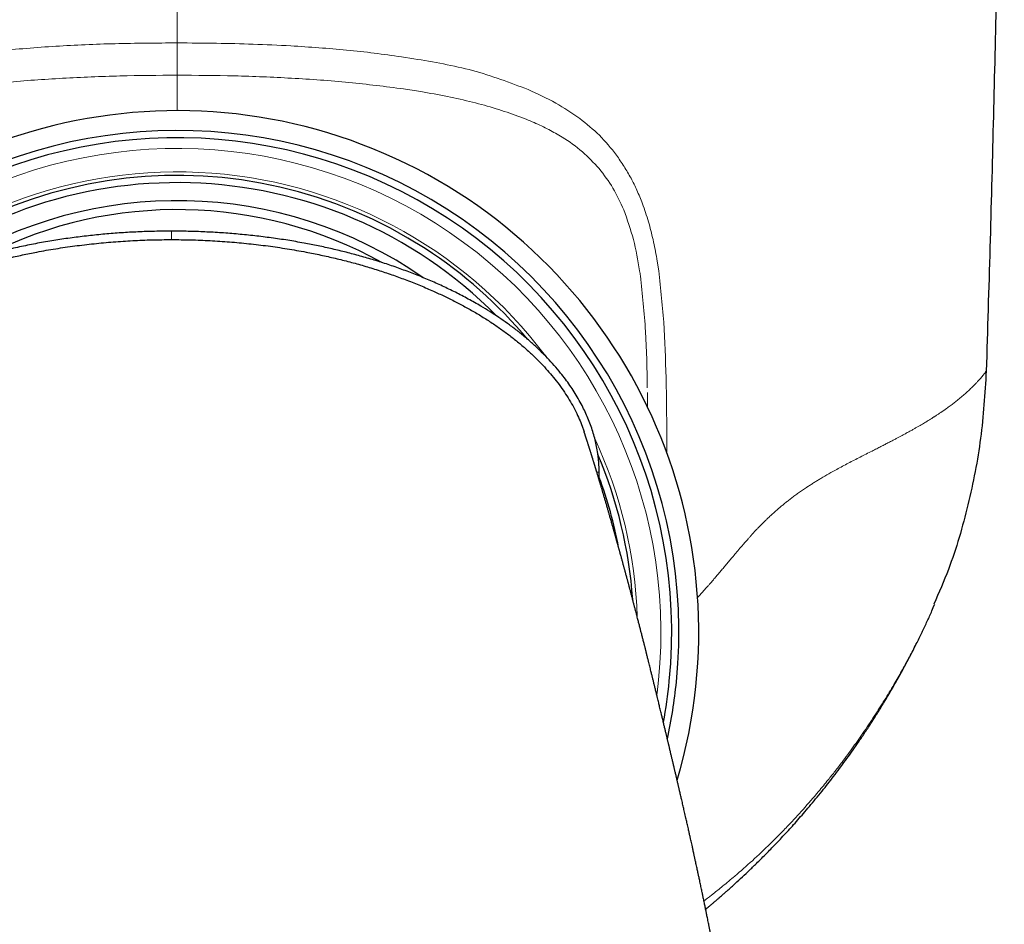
# Model space of a CAD drawing. Header units: millimetres. Extents: x 8 to 817, y 12 to 837.
# Tile 7 of 70: x 458 to 485, y 350 to 375. Entities that reach past the tile are written whole.
import ezdxf

# ---------------------------------------------------------------- set-up
doc = ezdxf.new("R2010")
doc.units = ezdxf.units.MM

msp = doc.modelspace()

# ---------------------------------------------------------------- linework, layer by layer
at = {"color": 252, "linetype": 'Continuous', "lineweight": 0}
for p, q in [((468.603, 373.912), (468.262, 373.965)), ((461.866, 369.118), (461.866, 368.884)), ((475.405, 368.115), (475.367, 368.352)), ((475.102, 364.628), (475.106, 364.226)), ((473.762, 362.422), (473.695, 362.422))]:
    msp.add_line(p, q, dxfattribs=at)
at = {"color": 7, "linetype": 'Continuous', "lineweight": 30}
msp.add_line((473.761, 362.203), (473.762, 362.422), dxfattribs=at)
at = {"color": 252, "linetype": 'Continuous', "lineweight": 0, "flags": 128}
for points in [[(475.627, 364.781), (475.624, 364.912), (475.621, 365.043)], [(475.364, 356.225), (475.372, 356.285), (475.412, 356.635)]]:
    msp.add_lwpolyline(points, dxfattribs=at)
at = {"color": 7, "linetype": 'Continuous', "lineweight": 30}
for radius, start, end in [(14.5, 343.5132, 147.1126), (13.95, 354.3193, 190.1014), (13.75, 354.3193, 188.1091), (12.7, 57.1126, 135.732), (12.5, 44.6968, 131.9156), (12, 55.2363, 122.2586), (11.75, 61.0343, 116.6997), (12.7, 39.8823, 57.1126), (12.7, 4.1143, 22.888), (12.5, 10.8814, 20.1475), (13.75, 349.515, 354.3193), (13.95, 347.7287, 354.3193)]:
    msp.add_arc((462.028, 357.967), radius, start, end, dxfattribs=at)
at = {"color": 252, "linetype": 'Continuous', "lineweight": 0}
for radius, start, end in [(13.45, 354.3193, 184.6105), (12.8, 36.8811, 137.7265), (12.8, 1.9079, 24.8912)]:
    msp.add_arc((462.028, 357.967), radius, start, end, dxfattribs=at)
for points, knots in [([(462.028, 374.352), (462.028, 375.384), (462.028, 377.448), (462.028, 380.544), (462.028, 383.64), (462.028, 386.785), (462.028, 389.979), (462.028, 393.223), (462.028, 395.385), (462.028, 396.466)], [0, 0, 0, 0, 0.140008, 0.280014, 0.420018, 0.56002, 0.706685, 0.853345, 1, 1, 1, 1]), ([(452.374, 373.1), (452.722, 373.228), (453.45, 373.497), (454.593, 373.765), (455.798, 373.976), (457.136, 374.146), (458.647, 374.27), (460.318, 374.341), (461.451, 374.349), (462.028, 374.352)], [0, 0, 0, 0, 0.1196418, 0.2504952, 0.3710345, 0.5007365, 0.6643238, 0.8289697, 1, 1, 1, 1]), ([(468.262, 373.965), (468.01, 374.001), (467.507, 374.072), (466.74, 374.153), (465.967, 374.219), (465.1, 374.277), (464.152, 374.32), (463.098, 374.344), (462.393, 374.349), (462.028, 374.352)], [0, 0, 0, 0, 0.1249836, 0.2499703, 0.3748648, 0.4999931, 0.6668091, 0.8271073, 1, 1, 1, 1]), ([(462.028, 374.352), (462.028, 374.256), (462.028, 374.065), (462.028, 373.807), (462.028, 373.588), (462.028, 373.5), (462.028, 373.455)], [0, 0, 0, 0, 0.251352, 0.499945, 0.748241, 1, 1, 1, 1]), ([(471.786, 373.055), (471.279, 373.247), (470.264, 373.633), (469.157, 373.819), (468.603, 373.912)], [0, 0, 0, 0, 0.499918, 1, 1, 1, 1]), ([(462.028, 373.455), (461.496, 373.451), (460.429, 373.443), (458.842, 373.377), (457.264, 373.265), (455.712, 373.083), (454.197, 372.826), (453.245, 372.539), (452.777, 372.397)], [0, 0, 0, 0, 0.166321, 0.334071, 0.499554, 0.669002, 0.837322, 1, 1, 1, 1]), ([(462.028, 373.455), (462.559, 373.451), (463.622, 373.444), (465.218, 373.377), (466.79, 373.269), (467.815, 373.138), (468.319, 373.073)], [0, 0, 0, 0, 0.249439, 0.499339, 0.753996, 1, 1, 1, 1]), ([(462.028, 372.465), (462.028, 372.476), (462.028, 372.538), (462.028, 372.644), (462.028, 372.784), (462.028, 372.918), (462.028, 373.049), (462.028, 373.166), (462.028, 373.271), (462.028, 373.365), (462.028, 373.425), (462.028, 373.455)], [0, 0, 0, 0, 0.026637, 0.144942, 0.266764, 0.392572, 0.522834, 0.658007, 0.768382, 0.882309, 1, 1, 1, 1]), ([(468.319, 373.073), (468.4, 373.062), (468.56, 373.038), (468.72, 373.012), (468.799, 372.999)], [0, 0, 0, 0, 0.502138, 1, 1, 1, 1]), ([(468.799, 372.999), (469.048, 372.955), (469.534, 372.87), (470.232, 372.711), (470.885, 372.531), (471.455, 372.34), (471.944, 372.144), (472.356, 371.95), (472.812, 371.692), (473.299, 371.352), (473.609, 371.02), (473.759, 370.859)], [0, 0, 0, 0, 0.134618, 0.262973, 0.385402, 0.502313, 0.59083, 0.674071, 0.75237, 0.879737, 1, 1, 1, 1]), ([(473.221, 372.247), (473.003, 372.398), (472.55, 372.709), (472.047, 372.937), (471.786, 373.055)], [0, 0, 0, 0, 0.4817617, 1, 1, 1, 1]), ([(474.242, 371.233), (474.09, 371.424), (473.784, 371.804), (473.409, 372.1), (473.221, 372.247)], [0, 0, 0, 0, 0.499954, 1, 1, 1, 1]), ([(475.367, 368.352), (475.333, 368.529), (475.265, 368.876), (475.136, 369.389), (474.981, 369.848), (474.818, 370.251), (474.648, 370.598), (474.454, 370.919), (474.313, 371.129), (474.242, 371.233)], [0, 0, 0, 0, 0.169789, 0.331668, 0.49993, 0.63097, 0.750024, 0.874866, 1, 1, 1, 1]), ([(473.759, 370.859), (473.894, 370.683), (474.164, 370.331), (474.351, 369.917), (474.444, 369.71)], [0, 0, 0, 0, 0.499937, 1, 1, 1, 1]), ([(474.444, 369.71), (474.542, 369.437), (474.737, 368.891), (474.837, 368.309), (474.887, 368.018)], [0, 0, 0, 0, 0.499763, 1, 1, 1, 1]), ([(474.887, 368.018), (474.891, 367.994), (474.898, 367.945), (474.905, 367.897), (474.908, 367.873)], [0, 0, 0, 0, 0.4996302, 1, 1, 1, 1]), ([(475.621, 365.043), (475.607, 365.558), (475.578, 366.588), (475.463, 367.606), (475.405, 368.115)], [0, 0, 0, 0, 0.500084, 1, 1, 1, 1]), ([(474.908, 367.873), (474.963, 367.36), (475.075, 366.328), (475.092, 365.285), (475.1, 364.761)], [0, 0, 0, 0, 0.4970174, 1, 1, 1, 1]), ([(484.348, 365.007), (484.333, 364.989), (484.301, 364.954), (484.245, 364.894), (484.183, 364.829), (484.136, 364.783), (484.113, 364.76)], [0, 0, 0, 0, 0.246505, 0.495262, 0.746394, 1, 1, 1, 1]), ([(484.524, 365.227), (484.523, 365.226), (484.522, 365.225), (484.515, 365.214), (484.503, 365.196), (484.485, 365.172), (484.461, 365.141), (484.43, 365.103), (484.394, 365.059), (484.364, 365.024), (484.348, 365.007)], [0, 0, 0, 0, 0.118775, 0.239914, 0.363103, 0.488026, 0.614374, 0.741851, 0.87037, 1, 1, 1, 1]), ([(475.644, 362.946), (475.643, 363.219), (475.641, 363.831), (475.632, 364.442), (475.627, 364.781)], [0, 0, 0, 0, 0.446137, 1, 1, 1, 1]), ([(484.113, 364.76), (484.085, 364.733), (484.03, 364.68), (483.936, 364.595), (483.833, 364.505), (483.755, 364.442), (483.716, 364.41)], [0, 0, 0, 0, 0.245921, 0.494517, 0.745852, 1, 1, 1, 1]), ([(483.716, 364.41), (483.685, 364.386), (483.624, 364.337), (483.524, 364.262), (483.405, 364.176), (483.294, 364.099), (483.207, 364.041), (483.171, 364.017), (483.157, 364.009), (483.154, 364.006), (483.15, 364.004), (483.146, 364.002), (483.143, 363.999), (483.139, 363.997), (483.135, 363.994), (483.128, 363.99), (483.117, 363.983), (483.102, 363.973), (483.082, 363.959), (483.056, 363.943), (483.026, 363.924), (482.99, 363.901), (482.95, 363.876), (482.906, 363.849), (482.859, 363.82), (482.806, 363.788), (482.748, 363.754), (482.684, 363.716), (482.616, 363.677), (482.541, 363.634), (482.461, 363.589), (482.404, 363.557), (482.375, 363.541)], [0, 0, 0, 0, 0.091593, 0.183981, 0.277187, 0.401514, 0.4567, 0.481078, 0.483818, 0.486559, 0.4893, 0.492042, 0.494785, 0.497529, 0.500273, 0.504672, 0.512567, 0.523967, 0.538883, 0.557331, 0.579331, 0.604905, 0.634081, 0.663308, 0.695479, 0.730617, 0.768737, 0.809842, 0.853115, 0.899251, 0.948225, 1, 1, 1, 1]), ([(482.375, 363.541), (482.359, 363.533), (482.327, 363.515), (482.275, 363.486), (482.216, 363.454), (482.15, 363.419), (482.077, 363.38), (481.997, 363.338), (481.909, 363.292), (481.813, 363.242), (481.709, 363.188), (481.597, 363.131), (481.477, 363.07), (481.393, 363.027), (481.35, 363.005)], [0, 0, 0, 0, 0.049507, 0.105462, 0.16783, 0.236557, 0.31157, 0.39277, 0.480029, 0.573182, 0.672028, 0.776316, 0.885756, 1, 1, 1, 1]), ([(481.35, 363.005), (481.295, 362.978), (481.187, 362.923), (481.022, 362.839), (480.857, 362.754), (480.692, 362.669), (480.53, 362.584), (480.422, 362.525), (480.368, 362.496)], [0, 0, 0, 0, 0.177193, 0.350752, 0.520247, 0.685244, 0.845307, 1, 1, 1, 1]), ([(480.368, 362.496), (480.296, 362.456), (480.15, 362.376), (479.986, 362.28), (479.88, 362.216), (479.834, 362.188), (479.789, 362.16), (479.743, 362.132), (479.698, 362.103), (479.652, 362.074), (479.606, 362.045), (479.537, 361.999), (479.446, 361.938), (479.335, 361.862), (479.23, 361.787), (479.131, 361.714), (479.038, 361.642), (478.95, 361.573), (478.867, 361.505), (478.814, 361.459), (478.788, 361.437)], [0, 0, 0, 0, 0.143817, 0.289838, 0.318649, 0.347476, 0.376305, 0.405128, 0.433931, 0.462704, 0.491436, 0.520116, 0.59316, 0.661989, 0.726841, 0.787944, 0.845535, 0.8999, 0.951308, 1, 1, 1, 1]), ([(478.788, 361.437), (478.778, 361.429), (478.756, 361.41), (478.719, 361.379), (478.676, 361.341), (478.63, 361.3), (478.583, 361.257), (478.535, 361.214), (478.488, 361.17), (478.435, 361.12), (478.378, 361.065), (478.317, 361.005), (478.261, 360.949), (478.205, 360.891), (478.144, 360.827), (478.077, 360.756), (478.029, 360.703), (478.001, 360.672), (477.992, 360.662), (477.983, 360.652), (477.974, 360.642), (477.965, 360.632), (477.942, 360.606), (477.907, 360.567), (477.862, 360.515), (477.823, 360.47), (477.789, 360.431), (477.76, 360.398), (477.737, 360.371), (477.719, 360.35), (477.709, 360.339), (477.705, 360.334)], [0, 0, 0, 0, 0.026364, 0.059299, 0.098568, 0.14391, 0.183619, 0.226778, 0.273265, 0.310568, 0.372159, 0.428238, 0.479106, 0.524967, 0.584519, 0.649507, 0.711052, 0.719406, 0.727829, 0.736318, 0.744875, 0.753499, 0.762189, 0.810184, 0.852761, 0.890043, 0.922134, 0.949117, 0.971056, 0.988005, 1, 1, 1, 1]), ([(477.705, 360.334), (477.667, 360.289), (477.594, 360.204), (477.487, 360.078), (477.388, 359.96), (477.295, 359.849), (477.208, 359.746), (477.122, 359.644), (477.039, 359.546), (476.957, 359.451), (476.884, 359.367), (476.82, 359.293), (476.779, 359.247), (476.76, 359.226)], [0, 0, 0, 0, 0.121997, 0.235951, 0.342334, 0.441528, 0.53383, 0.619472, 0.713693, 0.798782, 0.874841, 0.941907, 1, 1, 1, 1]), ([(476.76, 359.226), (476.734, 359.196), (476.682, 359.138), (476.604, 359.053), (476.543, 358.985), (476.506, 358.946), (476.495, 358.934)], [0, 0, 0, 0, 0.3028434, 0.5945135, 0.8750828, 1, 1, 1, 1]), ([(482.378, 357.261), (482.482, 357.46), (482.635, 357.754), (482.735, 357.956), (482.745, 357.976), (482.749, 357.986)], [0, 0, 0, 0, 0.516063, 0.760612, 1, 1, 1, 1]), ([(481.987, 356.563), (482.058, 356.687), (482.2, 356.931), (482.319, 357.152), (482.378, 357.261)], [0, 0, 0, 0, 0.505532, 1, 1, 1, 1]), ([(481.452, 355.695), (481.547, 355.844), (481.735, 356.139), (481.903, 356.422), (481.987, 356.563)], [0, 0, 0, 0, 0.5020577, 1, 1, 1, 1]), ([(481.133, 355.215), (481.187, 355.295), (481.296, 355.456), (481.4, 355.615), (481.452, 355.695)], [0, 0, 0, 0, 0.4990645, 1, 1, 1, 1]), ([(480.514, 354.355), (480.62, 354.496), (480.833, 354.78), (481.032, 355.069), (481.133, 355.215)], [0, 0, 0, 0, 0.494136, 1, 1, 1, 1]), ([(480.13, 353.864), (480.194, 353.944), (480.324, 354.106), (480.45, 354.271), (480.514, 354.355)], [0, 0, 0, 0, 0.494094, 1, 1, 1, 1]), ([(479.863, 353.54), (479.907, 353.593), (479.997, 353.7), (480.085, 353.809), (480.13, 353.864)], [0, 0, 0, 0, 0.494993, 1, 1, 1, 1]), ([(479.023, 352.599), (479.16, 352.745), (479.443, 353.047), (479.72, 353.372), (479.863, 353.54)], [0, 0, 0, 0, 0.483827, 1, 1, 1, 1]), ([(478.524, 352.091), (478.606, 352.172), (478.772, 352.337), (478.939, 352.511), (479.023, 352.599)], [0, 0, 0, 0, 0.4920756, 1, 1, 1, 1]), ([(477.534, 351.188), (477.697, 351.328), (478.027, 351.614), (478.356, 351.93), (478.524, 352.091)], [0, 0, 0, 0, 0.490464, 1, 1, 1, 1]), ([(476.931, 350.695), (477.02, 350.765), (477.224, 350.927), (477.422, 351.093), (477.534, 351.188)], [0, 0, 0, 0, 0.432147, 1, 1, 1, 1]), ([(476.675, 350.498), (476.718, 350.53), (476.793, 350.586), (476.873, 350.649), (476.915, 350.682), (476.926, 350.691), (476.93, 350.693), (476.931, 350.694), (476.931, 350.695)], [0, 0, 0, 0, 0.486554, 0.859718, 0.958972, 0.986763, 0.9952, 1, 1, 1, 1])]:
    msp.add_open_spline(points, degree=3, knots=knots, dxfattribs=at)
at = {"color": 7, "linetype": 'Continuous', "lineweight": 30}
for points, knots in [([(485.028, 396.466), (485.026, 395.3), (485.022, 392.967), (485.002, 389.468), (484.969, 385.969), (484.925, 382.47), (484.868, 378.991), (484.8, 375.534), (484.72, 372.098), (484.63, 368.662), (484.559, 366.372), (484.524, 365.227)], [0, 0, 0, 0, 0.1119894, 0.223983, 0.3359802, 0.4479803, 0.5599826, 0.6699864, 0.779991, 0.8899957, 1, 1, 1, 1]), ([(461.866, 369.118), (461.71, 369.117), (461.4, 369.115), (460.935, 369.099), (460.474, 369.073), (460.014, 369.037), (459.557, 368.991), (459.102, 368.935), (458.65, 368.869), (458.199, 368.792), (457.751, 368.704), (457.305, 368.605), (456.86, 368.495), (456.419, 368.373), (455.983, 368.238), (455.552, 368.092), (455.126, 367.933), (454.742, 367.776), (454.398, 367.624), (454.091, 367.48), (453.788, 367.328), (453.488, 367.166), (453.192, 366.995), (452.905, 366.816), (452.629, 366.631), (452.364, 366.439), (452.106, 366.236), (451.855, 366.023), (451.628, 365.813), (451.425, 365.609), (451.244, 365.414), (451.071, 365.212), (450.919, 365.017), (450.784, 364.832), (450.667, 364.656), (450.557, 364.475), (450.457, 364.293), (450.366, 364.111), (450.287, 363.932), (450.215, 363.749), (450.152, 363.564), (450.097, 363.377), (450.052, 363.187), (450.016, 362.996), (449.991, 362.804), (449.974, 362.612), (449.971, 362.486), (449.97, 362.422)], [0, 0, 0, 0, 0.030912, 0.061693, 0.092375, 0.122986, 0.153555, 0.184109, 0.214673, 0.245275, 0.275941, 0.3067, 0.337594, 0.368582, 0.399539, 0.430424, 0.461263, 0.492081, 0.515101, 0.538152, 0.561255, 0.584434, 0.607715, 0.631118, 0.653241, 0.675368, 0.697485, 0.719646, 0.741894, 0.759677, 0.777448, 0.795164, 0.812866, 0.826793, 0.840766, 0.854816, 0.868984, 0.882008, 0.895098, 0.908134, 0.921134, 0.934147, 0.947234, 0.960405, 0.973623, 0.986814, 1, 1, 1, 1]), ([(473.762, 362.422), (473.76, 362.485), (473.758, 362.61), (473.742, 362.798), (473.717, 362.987), (473.682, 363.175), (473.638, 363.363), (473.584, 363.55), (473.522, 363.735), (473.451, 363.917), (473.373, 364.096), (473.283, 364.277), (473.182, 364.462), (473.069, 364.649), (472.949, 364.83), (472.823, 365.004), (472.678, 365.191), (472.512, 365.387), (472.324, 365.591), (472.123, 365.794), (471.908, 365.994), (471.681, 366.191), (471.448, 366.377), (471.21, 366.554), (470.968, 366.723), (470.721, 366.883), (470.44, 367.054), (470.121, 367.234), (469.765, 367.42), (469.402, 367.594), (469.033, 367.758), (468.657, 367.912), (468.276, 368.057), (467.892, 368.191), (467.505, 368.315), (467.117, 368.428), (466.729, 368.531), (466.34, 368.625), (465.948, 368.711), (465.535, 368.791), (465.1, 368.866), (464.643, 368.933), (464.184, 368.99), (463.722, 369.037), (463.259, 369.073), (462.796, 369.099), (462.331, 369.115), (462.021, 369.117), (461.866, 369.118)], [0, 0, 0, 0, 0.013098, 0.026135, 0.03914, 0.052142, 0.065169, 0.078252, 0.091336, 0.104339, 0.11729, 0.13022, 0.144715, 0.159219, 0.173663, 0.187992, 0.202239, 0.220813, 0.239347, 0.257887, 0.278169, 0.298413, 0.318531, 0.33855, 0.358498, 0.378401, 0.398276, 0.425591, 0.452922, 0.480294, 0.507622, 0.535331, 0.562943, 0.590478, 0.617958, 0.645401, 0.672335, 0.699267, 0.726215, 0.753195, 0.783918, 0.814739, 0.845646, 0.876544, 0.907391, 0.938231, 0.969091, 1, 1, 1, 1]), ([(450.369, 363.475), (450.387, 363.531), (450.427, 363.656), (450.501, 363.846), (450.595, 364.055), (450.705, 364.268), (450.833, 364.485), (450.972, 364.697), (451.122, 364.903), (451.281, 365.103), (451.449, 365.296), (451.643, 365.502), (451.864, 365.718), (452.114, 365.941), (452.373, 366.153), (452.642, 366.355), (452.919, 366.547), (453.22, 366.74), (453.546, 366.933), (453.897, 367.123), (454.255, 367.302), (454.622, 367.47), (454.995, 367.629), (455.375, 367.778), (455.759, 367.917), (456.147, 368.045), (456.538, 368.163), (456.93, 368.271), (457.324, 368.369), (457.721, 368.458), (458.162, 368.547), (458.648, 368.632), (459.179, 368.709), (459.713, 368.773), (460.25, 368.822), (460.789, 368.858), (461.327, 368.88), (461.686, 368.882), (461.866, 368.884)], [0, 0, 0, 0, 0.013135, 0.029243, 0.045473, 0.06412, 0.08287, 0.101722, 0.120666, 0.139684, 0.158751, 0.177835, 0.202756, 0.227676, 0.252622, 0.277613, 0.30266, 0.327767, 0.357435, 0.387174, 0.416964, 0.446775, 0.477124, 0.507482, 0.537873, 0.56832, 0.598842, 0.628911, 0.659088, 0.689386, 0.719819, 0.759549, 0.799471, 0.839532, 0.879673, 0.919837, 0.959965, 1, 1, 1, 1]), ([(461.866, 368.884), (462.045, 368.882), (462.404, 368.88), (462.943, 368.858), (463.481, 368.822), (464.018, 368.773), (464.553, 368.709), (465.083, 368.632), (465.571, 368.546), (466.018, 368.457), (466.422, 368.366), (466.823, 368.266), (467.219, 368.156), (467.609, 368.037), (467.993, 367.91), (468.37, 367.773), (468.743, 367.626), (469.093, 367.477), (469.421, 367.327), (469.726, 367.178), (470.026, 367.02), (470.322, 366.854), (470.61, 366.678), (470.887, 366.497), (471.151, 366.31), (471.403, 366.117), (471.646, 365.916), (471.881, 365.705), (472.093, 365.497), (472.282, 365.296), (472.45, 365.103), (472.609, 364.903), (472.759, 364.697), (472.899, 364.485), (473.026, 364.268), (473.137, 364.055), (473.23, 363.846), (473.297, 363.678), (473.33, 363.576), (473.34, 363.542)], [0, 0, 0, 0, 0.040244, 0.080583, 0.120957, 0.161308, 0.201577, 0.241709, 0.281647, 0.312794, 0.343801, 0.374681, 0.405451, 0.436127, 0.466182, 0.496185, 0.526156, 0.556118, 0.581546, 0.606962, 0.632346, 0.657685, 0.682968, 0.708189, 0.731914, 0.755591, 0.77923, 0.802848, 0.826468, 0.845652, 0.864818, 0.883936, 0.902979, 0.92193, 0.940778, 0.959523, 0.975838, 0.99203, 1, 1, 1, 1]), ([(484.524, 365.227), (484.486, 364.603), (484.409, 363.353), (484.04, 361.508), (483.601, 359.962), (483.209, 359.069), (483.07, 358.75)], [0, 0, 0, 0, 0.280266, 0.562063, 0.84386, 1, 1, 1, 1]), ([(477.896, 340.157), (477.896, 340.237), (477.896, 340.393), (477.894, 340.621), (477.89, 340.838), (477.886, 341.042), (477.881, 341.235), (477.875, 341.425), (477.868, 341.612), (477.86, 341.794), (477.853, 341.959), (477.845, 342.109), (477.838, 342.242), (477.831, 342.359), (477.825, 342.46), (477.82, 342.541), (477.816, 342.603), (477.813, 342.65), (477.811, 342.688), (477.809, 342.717), (477.808, 342.739), (477.806, 342.757), (477.805, 342.774), (477.804, 342.795), (477.802, 342.823), (477.799, 342.863), (477.795, 342.916), (477.789, 343.004), (477.78, 343.119), (477.77, 343.253), (477.759, 343.383), (477.749, 343.506), (477.739, 343.623), (477.729, 343.73), (477.72, 343.827), (477.712, 343.911), (477.705, 343.98), (477.7, 344.036), (477.695, 344.082), (477.692, 344.114), (477.69, 344.136), (477.688, 344.153), (477.686, 344.175), (477.683, 344.208), (477.676, 344.276), (477.666, 344.373), (477.653, 344.493), (477.64, 344.615), (477.628, 344.717), (477.618, 344.803), (477.611, 344.871), (477.602, 344.94), (477.594, 345.011), (477.586, 345.078), (477.579, 345.137), (477.573, 345.183), (477.569, 345.214), (477.567, 345.236), (477.564, 345.257), (477.56, 345.286), (477.556, 345.323), (477.55, 345.368), (477.541, 345.442), (477.528, 345.538), (477.514, 345.651), (477.5, 345.755), (477.487, 345.849), (477.476, 345.932), (477.466, 346.003), (477.458, 346.061), (477.452, 346.105), (477.446, 346.142), (477.441, 346.182), (477.434, 346.23), (477.424, 346.299), (477.411, 346.386), (477.396, 346.492), (477.379, 346.602), (477.363, 346.712), (477.346, 346.82), (477.331, 346.918), (477.317, 347.005), (477.305, 347.08), (477.294, 347.152), (477.282, 347.225), (477.27, 347.304), (477.256, 347.389), (477.242, 347.472), (477.229, 347.552), (477.217, 347.622), (477.206, 347.686), (477.198, 347.736), (477.191, 347.775), (477.186, 347.807), (477.18, 347.843), (477.173, 347.882), (477.166, 347.924), (477.158, 347.968), (477.15, 348.017), (477.141, 348.065), (477.134, 348.105), (477.128, 348.139), (477.123, 348.167), (477.118, 348.195), (477.111, 348.24), (477.099, 348.303), (477.085, 348.385), (477.071, 348.463), (477.058, 348.533), (477.047, 348.594), (477.036, 348.654), (477.026, 348.708), (477.017, 348.757), (477.008, 348.802), (476.999, 348.852), (476.988, 348.913), (476.975, 348.983), (476.961, 349.054), (476.949, 349.117), (476.939, 349.172), (476.928, 349.229), (476.915, 349.294), (476.901, 349.368), (476.887, 349.444), (476.873, 349.515), (476.86, 349.579), (476.849, 349.635), (476.84, 349.682), (476.831, 349.726), (476.822, 349.77), (476.812, 349.822), (476.8, 349.884), (476.786, 349.952), (476.772, 350.02), (476.757, 350.099), (476.738, 350.189), (476.717, 350.296), (476.697, 350.39), (476.681, 350.47), (476.668, 350.53), (476.657, 350.584), (476.647, 350.635), (476.636, 350.685), (476.625, 350.739), (476.613, 350.797), (476.599, 350.861), (476.585, 350.927), (476.571, 350.995), (476.557, 351.061), (476.544, 351.122), (476.533, 351.174), (476.523, 351.22), (476.513, 351.266), (476.502, 351.317), (476.489, 351.376), (476.475, 351.441), (476.461, 351.507), (476.447, 351.569), (476.436, 351.623), (476.425, 351.669), (476.416, 351.712), (476.407, 351.754), (476.397, 351.8), (476.385, 351.853), (476.37, 351.922), (476.353, 352), (476.334, 352.083), (476.318, 352.155), (476.305, 352.214), (476.293, 352.266), (476.283, 352.314), (476.271, 352.364), (476.26, 352.414), (476.247, 352.471), (476.233, 352.536), (476.217, 352.606), (476.202, 352.671), (476.188, 352.735), (476.171, 352.806), (476.154, 352.884), (476.136, 352.964), (476.119, 353.034), (476.104, 353.099), (476.09, 353.163), (476.074, 353.231), (476.059, 353.297), (476.045, 353.357), (476.032, 353.414), (476.018, 353.472), (476.006, 353.527), (475.994, 353.576), (475.984, 353.618), (475.975, 353.658), (475.966, 353.699), (475.955, 353.743), (475.944, 353.79), (475.934, 353.833), (475.925, 353.871), (475.917, 353.905), (475.909, 353.941), (475.898, 353.985), (475.887, 354.035), (475.875, 354.084), (475.865, 354.128), (475.855, 354.17), (475.844, 354.217), (475.832, 354.266), (475.821, 354.312), (475.812, 354.351), (475.804, 354.387), (475.795, 354.422), (475.786, 354.463), (475.775, 354.507), (475.764, 354.553), (475.754, 354.595), (475.745, 354.634), (475.735, 354.674), (475.724, 354.721), (475.714, 354.766), (475.705, 354.804), (475.698, 354.831), (475.693, 354.854), (475.687, 354.876), (475.681, 354.901), (475.674, 354.933), (475.665, 354.968), (475.657, 355.004), (475.648, 355.039), (475.64, 355.075), (475.631, 355.113), (475.62, 355.156), (475.609, 355.203), (475.598, 355.251), (475.587, 355.294), (475.578, 355.332), (475.568, 355.372), (475.557, 355.419), (475.544, 355.476), (475.529, 355.535), (475.516, 355.591), (475.503, 355.643), (475.49, 355.696), (475.476, 355.758), (475.46, 355.823), (475.444, 355.888), (475.43, 355.947), (475.415, 356.007), (475.4, 356.072), (475.385, 356.134), (475.371, 356.192), (475.358, 356.246), (475.344, 356.301), (475.33, 356.358), (475.318, 356.409), (475.307, 356.455), (475.296, 356.498), (475.285, 356.543), (475.274, 356.59), (475.263, 356.636), (475.252, 356.678), (475.242, 356.718), (475.232, 356.762), (475.22, 356.808), (475.207, 356.861), (475.193, 356.92), (475.176, 356.987), (475.159, 357.056), (475.144, 357.117), (475.131, 357.168), (475.12, 357.211), (475.109, 357.256), (475.097, 357.304), (475.086, 357.349), (475.076, 357.388), (475.068, 357.422), (475.059, 357.454), (475.05, 357.491), (475.041, 357.529), (475.031, 357.565), (475.023, 357.599), (475.014, 357.636), (475.002, 357.681), (474.989, 357.734), (474.976, 357.785), (474.963, 357.834), (474.95, 357.885), (474.937, 357.936), (474.925, 357.984), (474.913, 358.03), (474.901, 358.08), (474.886, 358.134), (474.873, 358.189), (474.859, 358.24), (474.845, 358.294), (474.83, 358.352), (474.815, 358.41), (474.802, 358.462), (474.791, 358.504), (474.781, 358.544), (474.77, 358.584), (474.759, 358.626), (474.748, 358.668), (474.738, 358.706), (474.728, 358.743), (474.717, 358.785), (474.704, 358.834), (474.691, 358.886), (474.678, 358.934), (474.666, 358.978), (474.655, 359.021), (474.644, 359.063), (474.633, 359.104), (474.623, 359.142), (474.613, 359.179), (474.603, 359.216), (474.593, 359.254), (474.583, 359.291), (474.575, 359.324), (474.567, 359.351), (474.561, 359.375), (474.553, 359.403), (474.544, 359.437), (474.533, 359.479), (474.52, 359.526), (474.507, 359.574), (474.496, 359.614), (474.488, 359.647), (474.48, 359.675), (474.472, 359.704), (474.464, 359.735), (474.455, 359.768), (474.444, 359.806), (474.433, 359.847), (474.421, 359.892), (474.409, 359.936), (474.397, 359.981), (474.384, 360.027), (474.371, 360.076), (474.356, 360.127), (474.344, 360.173), (474.333, 360.213), (474.324, 360.245), (474.315, 360.278), (474.307, 360.307), (474.3, 360.333), (474.294, 360.353), (474.288, 360.373), (474.282, 360.396), (474.274, 360.424), (474.265, 360.456), (474.252, 360.505), (474.235, 360.565), (474.215, 360.636), (474.196, 360.703), (474.18, 360.76), (474.166, 360.811), (474.153, 360.856), (474.14, 360.902), (474.127, 360.948), (474.114, 360.995), (474.099, 361.045), (474.084, 361.099), (474.069, 361.151), (474.055, 361.199), (474.042, 361.244), (474.03, 361.287), (474.018, 361.33), (474.005, 361.374), (473.991, 361.421), (473.977, 361.471), (473.963, 361.521), (473.949, 361.567), (473.935, 361.613), (473.922, 361.66), (473.908, 361.707), (473.896, 361.747), (473.886, 361.781), (473.877, 361.811), (473.867, 361.845), (473.857, 361.881), (473.846, 361.917), (473.836, 361.951), (473.826, 361.985), (473.817, 362.016), (473.809, 362.044), (473.8, 362.072), (473.791, 362.101), (473.782, 362.133), (473.773, 362.162), (473.765, 362.191), (473.755, 362.222), (473.746, 362.254), (473.735, 362.29), (473.724, 362.326), (473.713, 362.364), (473.703, 362.397), (473.694, 362.425), (473.688, 362.446), (473.682, 362.465), (473.676, 362.483), (473.671, 362.502), (473.664, 362.522), (473.657, 362.545), (473.65, 362.571), (473.642, 362.596), (473.635, 362.62), (473.628, 362.642), (473.621, 362.663), (473.615, 362.685), (473.607, 362.711), (473.598, 362.739), (473.589, 362.768), (473.581, 362.794), (473.573, 362.818), (473.567, 362.839), (473.56, 362.86), (473.554, 362.882), (473.546, 362.905), (473.539, 362.93), (473.531, 362.955), (473.523, 362.979), (473.516, 363.002), (473.51, 363.022), (473.504, 363.042), (473.498, 363.06), (473.493, 363.075), (473.488, 363.089), (473.484, 363.104), (473.479, 363.119), (473.474, 363.136), (473.468, 363.155), (473.461, 363.176), (473.454, 363.199), (473.446, 363.224), (473.438, 363.248), (473.431, 363.269), (473.426, 363.286), (473.421, 363.3), (473.417, 363.313), (473.413, 363.325), (473.409, 363.337), (473.405, 363.349), (473.402, 363.361), (473.398, 363.373), (473.394, 363.384), (473.391, 363.395), (473.388, 363.404), (473.385, 363.412), (473.383, 363.418), (473.382, 363.423), (473.38, 363.427), (473.379, 363.431), (473.377, 363.435), (473.376, 363.441), (473.374, 363.447), (473.371, 363.454), (473.369, 363.462), (473.366, 363.471), (473.363, 363.48), (473.36, 363.489), (473.357, 363.498), (473.354, 363.507), (473.351, 363.515), (473.348, 363.523), (473.346, 363.53), (473.344, 363.536), (473.343, 363.54), (473.342, 363.542), (473.342, 363.542)], [0, 0, 0, 0, 0.006563, 0.012796, 0.0187, 0.024279, 0.029534, 0.034467, 0.03987, 0.04483, 0.049349, 0.053429, 0.057071, 0.060277, 0.063046, 0.065381, 0.066911, 0.068172, 0.06917, 0.07003, 0.070542, 0.071027, 0.071485, 0.071951, 0.072707, 0.073812, 0.075268, 0.077068, 0.080986, 0.084677, 0.088141, 0.091601, 0.094801, 0.097741, 0.100422, 0.102791, 0.104605, 0.106139, 0.107393, 0.108367, 0.108837, 0.109197, 0.109735, 0.110654, 0.111955, 0.115309, 0.118619, 0.121889, 0.125302, 0.127098, 0.128952, 0.130866, 0.132839, 0.13479, 0.136414, 0.137683, 0.138595, 0.13899, 0.13955, 0.140341, 0.141362, 0.142615, 0.144078, 0.147443, 0.150521, 0.153442, 0.156046, 0.158333, 0.160313, 0.161989, 0.163093, 0.164009, 0.165021, 0.16639, 0.168047, 0.170728, 0.173654, 0.17678, 0.179858, 0.18285, 0.185755, 0.188068, 0.190131, 0.192019, 0.19406, 0.196245, 0.198539, 0.201169, 0.203221, 0.205211, 0.207054, 0.208535, 0.209438, 0.210279, 0.21127, 0.212456, 0.213525, 0.214774, 0.216203, 0.217612, 0.218759, 0.219632, 0.220395, 0.221182, 0.221992, 0.224108, 0.226474, 0.228957, 0.230664, 0.232373, 0.234082, 0.235686, 0.236996, 0.238154, 0.239551, 0.241186, 0.243296, 0.24551, 0.247204, 0.24862, 0.250145, 0.252004, 0.254212, 0.256362, 0.25846, 0.26028, 0.26182, 0.263156, 0.264325, 0.26553, 0.266984, 0.268751, 0.270811, 0.2728, 0.274569, 0.277495, 0.280532, 0.283693, 0.285598, 0.287373, 0.288885, 0.290229, 0.291769, 0.293184, 0.294861, 0.296769, 0.298733, 0.300586, 0.302656, 0.304411, 0.305908, 0.30716, 0.30836, 0.309876, 0.311603, 0.313492, 0.315556, 0.317365, 0.318901, 0.320224, 0.321413, 0.322599, 0.323911, 0.325425, 0.327234, 0.329956, 0.332339, 0.334462, 0.33633, 0.337552, 0.338998, 0.340547, 0.342002, 0.343396, 0.345597, 0.347726, 0.349635, 0.351355, 0.353454, 0.355914, 0.358334, 0.36051, 0.362255, 0.364115, 0.366196, 0.368408, 0.369993, 0.371644, 0.373508, 0.375225, 0.376614, 0.377947, 0.379028, 0.380243, 0.381608, 0.383092, 0.384433, 0.385556, 0.386508, 0.387573, 0.388832, 0.390546, 0.392097, 0.393375, 0.394534, 0.39595, 0.397635, 0.399038, 0.40024, 0.401243, 0.402285, 0.403528, 0.404971, 0.4064, 0.40774, 0.408843, 0.410034, 0.41149, 0.413169, 0.414218, 0.415066, 0.415711, 0.416314, 0.417117, 0.418101, 0.419271, 0.420409, 0.421416, 0.422631, 0.423724, 0.425043, 0.426604, 0.428191, 0.429539, 0.430651, 0.431847, 0.433326, 0.435066, 0.437177, 0.43894, 0.440522, 0.442148, 0.443998, 0.446418, 0.44847, 0.4502, 0.452067, 0.4543, 0.456485, 0.458105, 0.459858, 0.461967, 0.463982, 0.465855, 0.467499, 0.469011, 0.470615, 0.472509, 0.474287, 0.475791, 0.477218, 0.478877, 0.480725, 0.482456, 0.484889, 0.48747, 0.490197, 0.492882, 0.494569, 0.496178, 0.49791, 0.499859, 0.50178, 0.503295, 0.504499, 0.505757, 0.50722, 0.508856, 0.510356, 0.511641, 0.512859, 0.51487, 0.517178, 0.519262, 0.521141, 0.523214, 0.525522, 0.527557, 0.529196, 0.531333, 0.533832, 0.536129, 0.538215, 0.540468, 0.542982, 0.545809, 0.54793, 0.549793, 0.551424, 0.553123, 0.555068, 0.557066, 0.558707, 0.560183, 0.562056, 0.564429, 0.566884, 0.569091, 0.571052, 0.572986, 0.575037, 0.576942, 0.578741, 0.58042, 0.582126, 0.583953, 0.585832, 0.587501, 0.588644, 0.589712, 0.591044, 0.592689, 0.594647, 0.597272, 0.599653, 0.601735, 0.603267, 0.604567, 0.605996, 0.6076, 0.609341, 0.611011, 0.613399, 0.615692, 0.617967, 0.620308, 0.622732, 0.625271, 0.628028, 0.631023, 0.63268, 0.634461, 0.636334, 0.638003, 0.639396, 0.640511, 0.641393, 0.64274, 0.644341, 0.646198, 0.648195, 0.652531, 0.656614, 0.660551, 0.664345, 0.666834, 0.669594, 0.672548, 0.675361, 0.677996, 0.681335, 0.684799, 0.688238, 0.691379, 0.694271, 0.697116, 0.699953, 0.70282, 0.706026, 0.709662, 0.713184, 0.716402, 0.719614, 0.723144, 0.726709, 0.730032, 0.732011, 0.734316, 0.73696, 0.739893, 0.742714, 0.745335, 0.748166, 0.750718, 0.75299, 0.754995, 0.757706, 0.76032, 0.762838, 0.765269, 0.767881, 0.770792, 0.773977, 0.777315, 0.780789, 0.784392, 0.786645, 0.788711, 0.790588, 0.79228, 0.794027, 0.795993, 0.798389, 0.801045, 0.803713, 0.806226, 0.808583, 0.810783, 0.812903, 0.815954, 0.819173, 0.822526, 0.825725, 0.828398, 0.830895, 0.833311, 0.835971, 0.838901, 0.842104, 0.845492, 0.848802, 0.85178, 0.854675, 0.857465, 0.860027, 0.862343, 0.864412, 0.866337, 0.868733, 0.871466, 0.874535, 0.877944, 0.881692, 0.88639, 0.89071, 0.894649, 0.898204, 0.900728, 0.903099, 0.905651, 0.90842, 0.910871, 0.913471, 0.916221, 0.919107, 0.921802, 0.924158, 0.926173, 0.927721, 0.928982, 0.929954, 0.930975, 0.932395, 0.934218, 0.93638, 0.938925, 0.941854, 0.945168, 0.94887, 0.952961, 0.957444, 0.96232, 0.967592, 0.973263, 0.979336, 0.985814, 0.992701, 1, 1, 1, 1]), ([(482.747, 357.98), (482.793, 358.077), (482.885, 358.271), (482.999, 358.524), (483.066, 358.682), (483.091, 358.741)], [0, 0, 0, 0, 0.384773, 0.769673, 1, 1, 1, 1]), ([(476.722, 350.267), (476.752, 350.292), (476.806, 350.336), (476.883, 350.401), (476.953, 350.46), (477.019, 350.517), (477.081, 350.57), (477.135, 350.617), (477.181, 350.657), (477.219, 350.69), (477.249, 350.717), (477.274, 350.738), (477.296, 350.758), (477.322, 350.781), (477.354, 350.81), (477.395, 350.846), (477.442, 350.888), (477.542, 350.978), (477.695, 351.119), (477.9, 351.311), (478.078, 351.483), (478.228, 351.63), (478.348, 351.75), (478.47, 351.874), (478.597, 352.004), (478.732, 352.144), (478.875, 352.297), (479.022, 352.456), (479.173, 352.623), (479.327, 352.797), (479.487, 352.981), (479.654, 353.178), (479.827, 353.386), (479.997, 353.596), (480.162, 353.805), (480.323, 354.014), (480.487, 354.232), (480.654, 354.46), (480.823, 354.696), (480.994, 354.942), (481.165, 355.197), (481.339, 355.462), (481.516, 355.74), (481.695, 356.032), (481.876, 356.338), (482.058, 356.656), (482.241, 356.987), (482.423, 357.331), (482.593, 357.665), (482.7, 357.886), (482.749, 357.987)], [0, 0, 0, 0, 0.011673, 0.021206, 0.030523, 0.039614, 0.047949, 0.055234, 0.061368, 0.06649, 0.070602, 0.073703, 0.076372, 0.079759, 0.084188, 0.089659, 0.096171, 0.103518, 0.130769, 0.159308, 0.189139, 0.205956, 0.223161, 0.240752, 0.258927, 0.278543, 0.299702, 0.322409, 0.344585, 0.368066, 0.392857, 0.418964, 0.446391, 0.475147, 0.500802, 0.527442, 0.555074, 0.583707, 0.61335, 0.643458, 0.674562, 0.706676, 0.739813, 0.774698, 0.810683, 0.847787, 0.886032, 0.925441, 0.966038, 1, 1, 1, 1])]:
    msp.add_open_spline(points, degree=3, knots=knots, dxfattribs=at)

doc.saveas('drawing.dxf')
